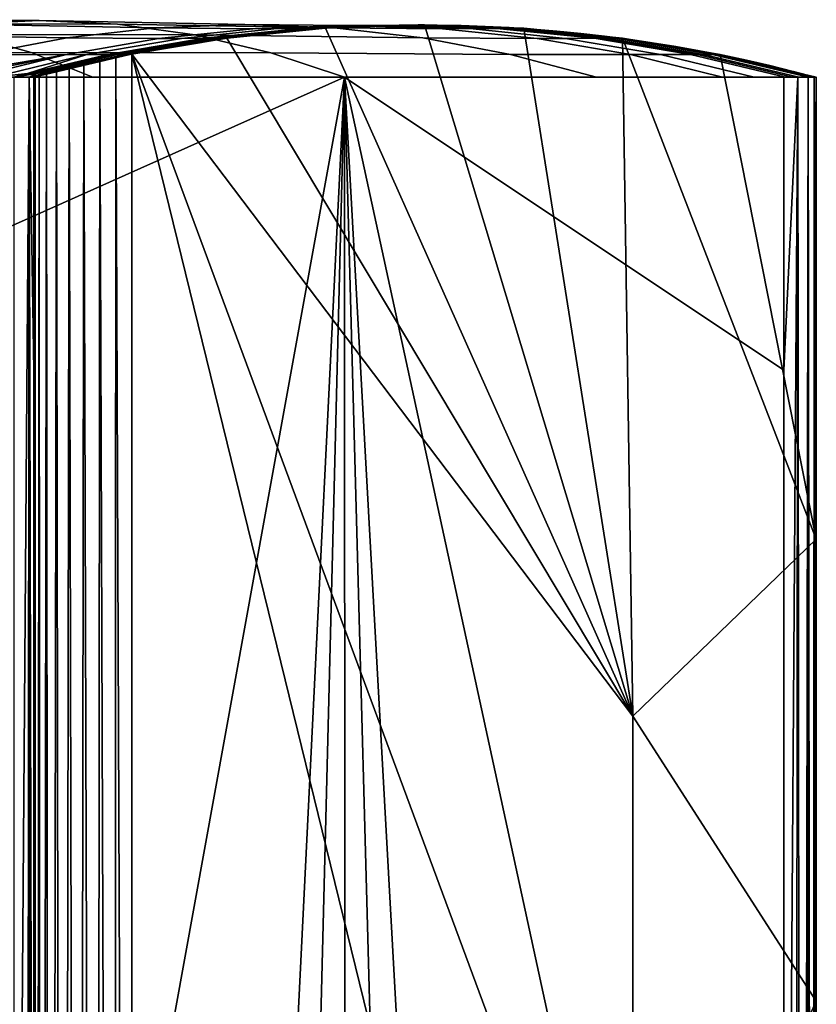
# Model space of a CAD drawing. Header units: millimetres. Extents: x 2387 to 13955, y -4964 to 364.
# Tile 215 of 256: x 12101 to 12182, y -2870 to -2769. Entities that reach past the tile are written whole.
import ezdxf

# ---------------------------------------------------------------- set-up
doc = ezdxf.new("R2010")
doc.units = ezdxf.units.MM
doc.header["$MEASUREMENT"] = 0
doc.layers.add('limbo', color=7, linetype='Continuous', true_color=0x000000)
doc.layers.add('sistema 2', color=7, linetype='Continuous', true_color=0x000000)

msp = doc.modelspace()

# ---------------------------------------------------------------- linework, layer by layer
at = {"layer": 'limbo'}
for points in [[(12102.27, -2775.34, 254.07), (12104.64, -2774.71, 254.07), (12107.02, -2774.12, 254.07), (12109.42, -2773.57, 254.07), (12111.81, -2773.06, 254.07), (12114.22, -2772.59, 254.07), (12116.64, -2772.16, 254.07), (12119.06, -2771.77, 254.07), (12121.48, -2771.41, 254.07), (12123.92, -2771.1, 254.07), (12126.36, -2770.82, 254.07), (12128.8, -2770.58, 254.07), (12131.24, -2770.39, 254.07), (12133.69, -2770.23, 254.07), (12136.14, -2770.11, 254.07), (12138.59, -2770.03, 254.07), (12141.04, -2769.99, 254.07), (12143.5, -2769.99, 254.07), (12145.95, -2770.03, 254.07), (12148.4, -2770.11, 254.07), (12150.85, -2770.23, 254.07), (12153.3, -2770.39, 254.07), (12155.74, -2770.58, 254.07), (12158.19, -2770.82, 254.07), (12160.62, -2771.1, 254.07), (12163.06, -2771.41, 254.07), (12165.48, -2771.77, 254.07), (12167.91, -2772.16, 254.07), (12170.32, -2772.59, 254.07), (12172.73, -2773.06, 254.07), (12175.13, -2773.57, 254.07), (12177.52, -2774.12, 254.07), (12179.9, -2774.71, 254.07), (12182.27, -2775.34, 254.07), (12182.27, -3153.2, 254.07)], [(12102.27, -3184.62, 254.07), (12102.27, -2775.34, 254.07)]]:
    msp.add_polyline3d(points, dxfattribs=at)
for points in [[(12182.27, -2787.14, 254.07), (12182.27, -2775.34, 254.07), (12182.27, -2775.34, 234.07), (12182.27, -2787.14, 234.07)], [(12182.27, -2787.14, 254.07), (12182.27, -2787.14, 234.07), (12182.27, -2775.34, 234.07), (12182.27, -2775.34, 254.07)], [(12182.27, -2798.95, 254.07), (12182.27, -2787.14, 254.07), (12182.27, -2787.14, 234.07), (12182.27, -2798.95, 234.07)], [(12182.27, -2798.95, 254.07), (12182.27, -2798.95, 234.07), (12182.27, -2787.14, 234.07), (12182.27, -2787.14, 254.07)], [(12182.27, -2810.76, 254.07), (12182.27, -2798.95, 254.07), (12182.27, -2798.95, 234.07), (12182.27, -2810.76, 234.07)], [(12182.27, -2810.76, 254.07), (12182.27, -2810.76, 234.07), (12182.27, -2798.95, 234.07), (12182.27, -2798.95, 254.07)], [(12182.27, -2822.57, 254.07), (12182.27, -2810.76, 254.07), (12182.27, -2810.76, 234.07), (12182.27, -2822.57, 234.07)], [(12182.27, -2822.57, 254.07), (12182.27, -2822.57, 234.07), (12182.27, -2810.76, 234.07), (12182.27, -2810.76, 254.07)], [(12182.27, -2834.38, 254.07), (12182.27, -2822.57, 254.07), (12182.27, -2822.57, 234.07), (12182.27, -2834.38, 234.07)], [(12182.27, -2834.38, 254.07), (12182.27, -2834.38, 234.07), (12182.27, -2822.57, 234.07), (12182.27, -2822.57, 254.07)], [(12182.27, -2846.18, 254.07), (12182.27, -2834.38, 254.07), (12182.27, -2834.38, 234.07), (12182.27, -2846.18, 234.07)], [(12182.27, -2846.18, 254.07), (12182.27, -2846.18, 234.07), (12182.27, -2834.38, 234.07), (12182.27, -2834.38, 254.07)], [(12182.27, -2857.99, 254.07), (12182.27, -2846.18, 254.07), (12182.27, -2846.18, 234.07), (12182.27, -2857.99, 234.07)], [(12182.27, -2857.99, 254.07), (12182.27, -2857.99, 234.07), (12182.27, -2846.18, 234.07), (12182.27, -2846.18, 254.07)], [(12182.27, -2869.8, 254.07), (12182.27, -2857.99, 254.07), (12182.27, -2857.99, 234.07), (12182.27, -2869.8, 234.07)], [(12182.27, -2869.8, 254.07), (12182.27, -2869.8, 234.07), (12182.27, -2857.99, 234.07), (12182.27, -2857.99, 254.07)], [(12182.27, -2881.61, 254.07), (12182.27, -2869.8, 254.07), (12182.27, -2869.8, 234.07), (12182.27, -2881.61, 234.07)], [(12182.27, -2881.61, 254.07), (12182.27, -2881.61, 234.07), (12182.27, -2869.8, 234.07), (12182.27, -2869.8, 254.07)]]:
    msp.add_3dface(points, dxfattribs=at)
at = {"layer": 'sistema 2'}
for points in [[(12081.75, -2769.45, 673.31), (12102.79, -2769.53, 576.08), (12094.78, -2769.91, 576.08), (12074.88, -2769.84, 673.27)], [(12088.61, -2769.84, 673.34), (12110.8, -2769.91, 576.08), (12102.79, -2769.53, 576.08), (12081.75, -2769.45, 673.31)], [(12094.78, -2769.91, 576.08), (12114.69, -2770.29, 478.88), (12105.62, -2771.31, 478.91), (12086.85, -2771.01, 576.08)], [(12095.38, -2770.96, 673.37), (12118.73, -2771.01, 576.08), (12110.8, -2769.91, 576.08), (12088.61, -2769.84, 673.34)], [(12102.79, -2769.53, 576.08), (12123.82, -2769.94, 478.84), (12114.69, -2770.29, 478.88), (12094.78, -2769.91, 576.08)], [(12110.8, -2769.91, 576.08), (12132.96, -2770.29, 478.81), (12123.82, -2769.94, 478.84), (12102.79, -2769.53, 576.08)], [(12114.69, -2770.29, 478.88), (12124.64, -2770.38, 430.28), (12115, -2771.38, 430.33), (12105.62, -2771.31, 478.91)], [(12118.73, -2771.01, 576.08), (12142.04, -2771.31, 478.78), (12132.96, -2770.29, 478.81), (12110.8, -2769.91, 576.08)], [(12123.82, -2769.94, 478.84), (12134.34, -2770.04, 430.23), (12124.64, -2770.38, 430.28), (12114.69, -2770.29, 478.88)], [(12124.64, -2770.38, 430.28), (12127.13, -2770.37, 418.13), (12117.35, -2771.38, 418.18), (12115, -2771.38, 430.33)], [(12127.13, -2770.37, 418.13), (12129.62, -2770.35, 405.98), (12119.69, -2771.36, 406.04), (12117.35, -2771.38, 418.18)], [(12129.62, -2770.35, 405.98), (12130.2, -2770.34, 402.93), (12120.24, -2771.35, 402.99), (12119.69, -2771.36, 406.04)], [(12130.2, -2770.34, 402.93), (12130.7, -2770.34, 399.87), (12120.71, -2771.35, 399.94), (12120.24, -2771.35, 402.99)], [(12130.7, -2770.34, 399.87), (12131.48, -2770.33, 393.72), (12121.45, -2771.34, 393.79), (12120.71, -2771.35, 399.94)], [(12131.48, -2770.33, 393.72), (12131.94, -2770.33, 387.53), (12121.89, -2771.34, 387.62), (12121.45, -2771.34, 393.79)], [(12132.1, -2770.33, 381.32), (12122.04, -2771.34, 381.43), (12121.89, -2771.34, 387.62), (12131.94, -2770.33, 387.53)], [(12132.08, -2770.33, -13.69), (12163.52, -2840.66, -13.69), (12122, -2771.34, -13.69)], [(12132.08, -2770.33, 183.82), (12122, -2771.34, 183.87), (12122.04, -2771.34, 381.43), (12132.1, -2770.33, 381.32)], [(12122, -2771.34, -13.69), (12122, -2771.34, 183.87), (12132.08, -2770.33, 183.82), (12132.08, -2770.33, -13.69)], [(12132.96, -2770.29, 478.81), (12144.05, -2770.38, 430.18), (12134.34, -2770.04, 430.23), (12123.82, -2769.94, 478.84)], [(12134.34, -2770.04, 430.23), (12136.97, -2770.04, 418.07), (12127.13, -2770.37, 418.13), (12124.64, -2770.38, 430.28)], [(12136.97, -2770.04, 418.07), (12139.6, -2770.01, 405.92), (12129.62, -2770.35, 405.98), (12127.13, -2770.37, 418.13)], [(12139.6, -2770.01, 405.92), (12140.21, -2770.01, 402.87), (12130.2, -2770.34, 402.93), (12129.62, -2770.35, 405.98)], [(12140.21, -2770.01, 402.87), (12140.74, -2770, 399.81), (12130.7, -2770.34, 399.87), (12130.2, -2770.34, 402.93)], [(12140.74, -2770, 399.81), (12141.56, -2769.99, 393.64), (12131.48, -2770.33, 393.72), (12130.7, -2770.34, 399.87)], [(12141.56, -2769.99, 393.64), (12142.05, -2769.99, 387.44), (12131.94, -2770.33, 387.53), (12131.48, -2770.33, 393.72)], [(12131.94, -2770.33, 387.53), (12142.05, -2769.99, 387.44), (12142.22, -2769.99, 381.21), (12132.1, -2770.33, 381.32)], [(12163.52, -2840.66, -13.69), (12132.08, -2770.33, -13.69), (12142.22, -2769.99, -13.69)], [(12142.22, -2769.99, 183.76), (12142.22, -2769.99, -13.69), (12132.08, -2770.33, -13.69), (12132.08, -2770.33, 183.82)], [(12132.1, -2770.33, 381.32), (12142.22, -2769.99, 381.21), (12142.22, -2769.99, 183.76), (12132.08, -2770.33, 183.82)], [(12142.04, -2771.31, 478.78), (12153.71, -2771.38, 430.13), (12144.05, -2770.38, 430.18), (12132.96, -2770.29, 478.81)], [(12144.05, -2770.38, 430.18), (12146.83, -2770.37, 418.02), (12136.97, -2770.04, 418.07), (12134.34, -2770.04, 430.23)], [(12146.83, -2770.37, 418.02), (12149.6, -2770.35, 405.86), (12139.6, -2770.01, 405.92), (12136.97, -2770.04, 418.07)], [(12149.6, -2770.35, 405.86), (12150.24, -2770.34, 402.81), (12140.21, -2770.01, 402.87), (12139.6, -2770.01, 405.92)], [(12150.24, -2770.34, 402.81), (12150.8, -2770.34, 399.74), (12140.74, -2770, 399.81), (12140.21, -2770.01, 402.87)], [(12150.8, -2770.34, 399.74), (12151.66, -2770.33, 393.56), (12141.56, -2769.99, 393.64), (12140.74, -2770, 399.81)], [(12151.66, -2770.33, 393.56), (12152.18, -2770.32, 387.34), (12142.05, -2769.99, 387.44), (12141.56, -2769.99, 393.64)], [(12152.35, -2770.32, 381.1), (12142.22, -2769.99, 381.21), (12142.05, -2769.99, 387.44), (12152.18, -2770.32, 387.34)], [(12152.35, -2770.32, -13.69), (12163.52, -2840.66, -13.69), (12142.22, -2769.99, -13.69)], [(12142.22, -2769.99, -13.69), (12142.22, -2769.99, 183.76), (12152.35, -2770.32, 183.71), (12152.35, -2770.32, -13.69)], [(12152.35, -2770.32, 183.71), (12142.22, -2769.99, 183.76), (12142.22, -2769.99, 381.21), (12152.35, -2770.32, 381.1)], [(12153.71, -2771.38, 430.13), (12156.63, -2771.37, 417.97), (12146.83, -2770.37, 418.02), (12144.05, -2770.38, 430.18)], [(12156.63, -2771.37, 417.97), (12159.55, -2771.35, 405.8), (12149.6, -2770.35, 405.86), (12146.83, -2770.37, 418.02)], [(12159.55, -2771.35, 405.8), (12160.23, -2771.35, 402.75), (12150.24, -2770.34, 402.81), (12149.6, -2770.35, 405.86)], [(12160.23, -2771.35, 402.75), (12160.81, -2771.34, 399.68), (12150.8, -2770.34, 399.74), (12150.24, -2770.34, 402.81)], [(12160.81, -2771.34, 399.68), (12161.71, -2771.34, 393.49), (12151.66, -2770.33, 393.56), (12150.8, -2770.34, 399.74)], [(12161.71, -2771.34, 393.49), (12162.26, -2771.33, 387.25), (12152.18, -2770.32, 387.34), (12151.66, -2770.33, 393.56)], [(12162.44, -2771.33, 380.99), (12152.35, -2770.32, 381.1), (12152.18, -2770.32, 387.34), (12162.26, -2771.33, 387.25)], [(12163.52, -2840.66, -13.69), (12152.35, -2770.32, -13.69), (12162.44, -2771.33, -13.69)], [(12162.44, -2771.33, 183.65), (12162.44, -2771.33, -13.69), (12152.35, -2770.32, -13.69), (12152.35, -2770.32, 183.71)], [(12152.35, -2770.32, 381.1), (12162.44, -2771.33, 380.99), (12162.44, -2771.33, 183.65), (12152.35, -2770.32, 183.71)], [(12086.85, -2771.01, 576.08), (12105.62, -2771.31, 478.91), (12096.68, -2773, 478.94), (12079.07, -2772.83, 576.08)], [(12089.67, -2772.91, 722.07), (12101.97, -2772.81, 673.41), (12095.38, -2770.96, 673.37), (12083.67, -2771.14, 722.02)], [(12101.97, -2772.81, 673.41), (12126.5, -2772.83, 576.07), (12118.73, -2771.01, 576.08), (12095.38, -2770.96, 673.37)], [(12105.62, -2771.31, 478.91), (12115, -2771.38, 430.33), (12105.47, -2773.04, 430.37), (12096.68, -2773, 478.94)], [(12115, -2771.38, 430.33), (12117.35, -2771.38, 418.18), (12107.67, -2773.03, 418.23), (12105.47, -2773.04, 430.37)], [(12117.35, -2771.38, 418.18), (12119.69, -2771.36, 406.04), (12109.86, -2773.02, 406.09), (12107.67, -2773.03, 418.23)], [(12119.69, -2771.36, 406.04), (12120.24, -2771.35, 402.99), (12110.38, -2773.02, 403.05), (12109.86, -2773.02, 406.09)], [(12120.24, -2771.35, 402.99), (12120.71, -2771.35, 399.94), (12110.83, -2773.02, 400), (12110.38, -2773.02, 403.05)], [(12120.71, -2771.35, 399.94), (12121.45, -2771.34, 393.79), (12111.53, -2773.01, 393.87), (12110.83, -2773.02, 400)], [(12121.45, -2771.34, 393.79), (12121.89, -2771.34, 387.62), (12111.94, -2773.01, 387.71), (12111.53, -2773.01, 393.87)], [(12122.04, -2771.34, 381.43), (12112.08, -2773.01, 381.54), (12111.94, -2773.01, 387.71), (12121.89, -2771.34, 387.62)], [(12122, -2771.34, -13.69), (12112.27, -2772.97, -13.69), (12112.02, -2773.02, 183.93), (12122, -2771.34, 183.87)], [(12112.08, -2773.01, 381.54), (12122.04, -2771.34, 381.43), (12122, -2771.34, 183.87), (12112.02, -2773.02, 183.93)], [(12122, -2771.34, -13.69), (12163.52, -2840.66, -13.69), (12112.27, -2772.97, -13.69)], [(12126.5, -2772.83, 576.07), (12151.01, -2773, 478.75), (12142.04, -2771.31, 478.78), (12118.73, -2771.01, 576.08)], [(12151.01, -2773, 478.75), (12163.28, -2773.03, 430.08), (12153.71, -2771.38, 430.13), (12142.04, -2771.31, 478.78)], [(12163.28, -2773.03, 430.08), (12166.34, -2773.03, 417.92), (12156.63, -2771.37, 417.97), (12153.71, -2771.38, 430.13)], [(12166.34, -2773.03, 417.92), (12169.41, -2773.02, 405.75), (12159.55, -2771.35, 405.8), (12156.63, -2771.37, 417.97)], [(12169.41, -2773.02, 405.75), (12170.12, -2773.02, 402.69), (12160.23, -2771.35, 402.75), (12159.55, -2771.35, 405.8)], [(12170.12, -2773.02, 402.69), (12170.73, -2773.01, 399.61), (12160.81, -2771.34, 399.68), (12160.23, -2771.35, 402.75)], [(12170.73, -2773.01, 399.61), (12171.67, -2773.01, 393.41), (12161.71, -2771.34, 393.49), (12160.81, -2771.34, 399.68)], [(12171.67, -2773.01, 393.41), (12172.24, -2773.01, 387.16), (12162.26, -2771.33, 387.25), (12161.71, -2771.34, 393.49)], [(12172.43, -2773.01, 380.89), (12162.44, -2771.33, 380.99), (12162.26, -2771.33, 387.25), (12172.24, -2773.01, 387.16)], [(12163.52, -2840.66, -13.69), (12162.44, -2771.33, -13.69), (12182.27, -2822.57, -13.69)], [(12172.43, -2773.01, -13.69), (12182.27, -2822.57, -13.69), (12162.44, -2771.33, -13.69)], [(12172.43, -2773.01, 183.6), (12172.43, -2773.01, -13.69), (12162.44, -2771.33, -13.69), (12162.44, -2771.33, 183.65)], [(12172.43, -2773.01, 183.6), (12162.44, -2771.33, 183.65), (12162.44, -2771.33, 380.99), (12172.43, -2773.01, 380.89)], [(12095.4, -2775.34, 722.12), (12108.28, -2775.34, 673.44), (12101.97, -2772.81, 673.41), (12089.67, -2772.91, 722.07)], [(12105.47, -2773.04, 430.37), (12092, -2775.34, 454.7), (12096.68, -2773, 478.94)], [(12092, -2775.34, 454.7), (12105.47, -2773.04, 430.37), (12094.05, -2775.34, 442.56)], [(12096.09, -2775.34, 430.42), (12094.05, -2775.34, 442.56), (12105.47, -2773.04, 430.37)], [(12098.14, -2775.34, 418.29), (12096.09, -2775.34, 430.42), (12105.47, -2773.04, 430.37), (12107.67, -2773.03, 418.23)], [(12101.61, -2774.95, 406.14), (12098.14, -2775.34, 418.29), (12107.67, -2773.03, 418.23)], [(12101.61, -2774.95, 406.14), (12109.86, -2773.02, 406.09), (12110.38, -2773.02, 403.05), (12102.1, -2774.95, 403.1)], [(12101.61, -2774.95, 406.14), (12107.67, -2773.03, 418.23), (12109.86, -2773.02, 406.09)], [(12108.28, -2775.34, 673.44), (12134.04, -2775.34, 576.07), (12126.5, -2772.83, 576.07), (12101.97, -2772.81, 673.41)], [(12102.1, -2774.95, 403.1), (12110.38, -2773.02, 403.05), (12110.83, -2773.02, 400), (12102.53, -2774.95, 400.05)], [(12102.27, -2775.34, 285.31), (12112.08, -2773.01, 381.54), (12112.02, -2773.02, 183.93)], [(12112.08, -2773.01, 381.54), (12102.27, -2775.34, 285.31), (12102.27, -2775.34, 381.65)], [(12105.03, -2774.58, 387.77), (12111.94, -2773.01, 387.71), (12112.08, -2773.01, 381.54), (12102.27, -2775.34, 381.65)], [(12107.38, -2774.04, -12.41), (12102.27, -2775.34, 92.65), (12112.02, -2773.02, 183.93)], [(12112.02, -2773.02, 183.93), (12102.27, -2775.34, 188.98), (12102.27, -2775.34, 285.31)], [(12112.02, -2773.02, 183.93), (12102.27, -2775.34, 92.65), (12102.27, -2775.34, 188.98)], [(12111.53, -2773.01, 393.87), (12104.63, -2774.58, 393.92), (12102.53, -2774.95, 400.05), (12110.83, -2773.02, 400)], [(12111.94, -2773.01, 387.71), (12105.03, -2774.58, 387.77), (12104.63, -2774.58, 393.92), (12111.53, -2773.01, 393.87)], [(12107.38, -2774.04, -12.41), (12112.02, -2773.02, 183.93), (12109, -2773.67, -13.14)], [(12110.66, -2773.31, -13.56), (12109, -2773.67, -13.14), (12112.02, -2773.02, 183.93)], [(12110.45, -3184.62, -13.52), (12109, -2773.67, -13.14), (12110.66, -2773.31, -13.56)], [(12112.27, -3184.62, -13.69), (12110.45, -3184.62, -13.52), (12110.66, -2773.31, -13.56)], [(12110.66, -2773.31, -13.56), (12112.27, -2772.97, -13.69), (12112.27, -3184.62, -13.69)], [(12110.66, -2773.31, -13.56), (12112.02, -2773.02, 183.93), (12112.27, -2772.97, -13.69)], [(12112.27, -2772.97, -13.69), (12163.52, -2911.32, -13.69), (12163.52, -2981.99, -13.69)], [(12112.27, -2772.97, -13.69), (12163.52, -2840.66, -13.69), (12163.52, -2911.32, -13.69)], [(12112.27, -3184.62, -13.69), (12112.27, -2772.97, -13.69), (12163.52, -2981.99, -13.69)], [(12134.04, -2775.34, 576.07), (12159.8, -2775.34, 478.71), (12151.01, -2773, 478.75), (12126.5, -2772.83, 576.07)], [(12159.8, -2775.34, 478.71), (12172.68, -2775.34, 430.03), (12163.28, -2773.03, 430.08), (12151.01, -2773, 478.75)], [(12172.68, -2775.34, 430.03), (12175.9, -2775.34, 417.86), (12166.34, -2773.03, 417.92), (12163.28, -2773.03, 430.08)], [(12175.9, -2775.34, 417.86), (12179.12, -2775.34, 405.69), (12169.41, -2773.02, 405.75), (12166.34, -2773.03, 417.92)], [(12179.12, -2775.34, 405.69), (12179.85, -2775.34, 402.63), (12170.12, -2773.02, 402.69), (12169.41, -2773.02, 405.75)], [(12179.85, -2775.34, 402.63), (12180.49, -2775.34, 399.55), (12170.73, -2773.01, 399.61), (12170.12, -2773.02, 402.69)], [(12180.49, -2775.34, 399.55), (12181.48, -2775.34, 393.34), (12171.67, -2773.01, 393.41), (12170.73, -2773.01, 399.61)], [(12181.48, -2775.34, 393.34), (12182.07, -2775.34, 387.07), (12172.24, -2773.01, 387.16), (12171.67, -2773.01, 393.41)], [(12182.27, -2775.34, 380.78), (12172.43, -2773.01, 380.89), (12172.24, -2773.01, 387.16), (12182.07, -2775.34, 387.07)], [(12172.43, -2773.01, -13.69), (12182.27, -2775.34, -13.69), (12182.27, -2822.57, -13.69)], [(12182.27, -2775.34, 110.19), (12182.27, -2775.34, -13.69), (12172.43, -2773.01, -13.69)], [(12182.27, -2775.34, 234.07), (12182.27, -2775.34, 110.19), (12172.43, -2773.01, 183.6)], [(12172.43, -2773.01, -13.69), (12172.43, -2773.01, 183.6), (12182.27, -2775.34, 110.19)], [(12182.27, -2775.34, 254.07), (12182.27, -2775.34, 234.07), (12172.43, -2773.01, 183.6)], [(12182.27, -2775.34, 254.07), (12172.43, -2773.01, 380.89), (12182.27, -2775.34, 380.78)], [(12182.27, -2775.34, 254.07), (12172.43, -2773.01, 183.6), (12172.43, -2773.01, 380.89)], [(12102.27, -2775.34, 92.65), (12107.38, -2774.04, -12.41), (12105.88, -2774.4, -11.38)], [(12104.58, -2774.73, -10.08), (12102.27, -2775.34, 92.65), (12105.88, -2774.4, -11.38)], [(12104.58, -2774.73, -10.08), (12105.88, -2774.4, -11.38), (12105.2, -3184.62, -10.76)], [(12106.8, -3184.62, -12.06), (12105.2, -3184.62, -10.76), (12105.88, -2774.4, -11.38)], [(12107.38, -2774.04, -12.41), (12106.8, -3184.62, -12.06), (12105.88, -2774.4, -11.38)], [(12108.59, -3184.62, -12.99), (12106.8, -3184.62, -12.06), (12107.38, -2774.04, -12.41)], [(12109, -2773.67, -13.14), (12108.59, -3184.62, -12.99), (12107.38, -2774.04, -12.41)], [(12110.45, -3184.62, -13.52), (12108.59, -3184.62, -12.99), (12109, -2773.67, -13.14)], [(12089.13, -2795.37, 745.79), (12134.04, -2775.34, 576.08), (12089.13, -2775.34, 745.79)], [(12134.04, -2775.34, 576.08), (12089.13, -2795.37, 745.79), (12089.13, -3022.77, 745.79)], [(12111.66, -3227.95, 660.65), (12134.04, -2775.34, 576.08), (12089.13, -3022.77, 745.79)], [(12098.14, -2775.34, 418.29), (12101.61, -2774.95, 406.14), (12100.19, -2775.34, 406.15)], [(12100.19, -2775.34, 406.15), (12101.61, -2774.95, 406.14), (12100.25, -2775.34, 405.75)], [(12102.53, -2774.95, 400.05), (12101.77, -2775.34, 393.74), (12100.25, -2775.34, 405.75)], [(12101.61, -2774.95, 406.14), (12102.1, -2774.95, 403.1), (12100.25, -2775.34, 405.75)], [(12102.53, -2774.95, 400.05), (12100.25, -2775.34, 405.75), (12102.1, -2774.95, 403.1)], [(12100.25, -2775.34, 405.75), (12101.77, -2775.34, 393.74), (12100.25, -2981.95, 405.75)], [(12101.77, -2775.34, 393.74), (12101.37, -3187.25, 397.76), (12100.25, -2981.95, 405.75)], [(12101.37, -3187.25, 397.76), (12101.77, -2775.34, 393.74), (12101.76, -3186.59, 393.74)], [(12102.05, -3185.93, 389.72), (12101.76, -3186.59, 393.74), (12101.77, -2775.34, 393.74)], [(12101.77, -2775.34, 393.74), (12105.03, -2774.58, 387.77), (12102.27, -2775.34, 381.65)], [(12102.53, -2774.95, 400.05), (12104.63, -2774.58, 393.92), (12101.77, -2775.34, 393.74)], [(12104.63, -2774.58, 393.92), (12105.03, -2774.58, 387.77), (12101.77, -2775.34, 393.74)], [(12101.77, -2775.34, 393.74), (12102.27, -2775.34, 381.65), (12102.27, -2805.34, 381.65)], [(12101.77, -2775.34, 393.74), (12102.27, -2805.34, 381.65), (12102.27, -2994.98, 381.65)], [(12102.05, -3185.93, 389.72), (12101.77, -2775.34, 393.74), (12102.27, -2994.98, 381.65)], [(12102.27, -2775.34, 92.65), (12104.58, -2774.73, -10.08), (12103.55, -2774.99, -8.58)], [(12102.82, -2775.19, -6.96), (12102.27, -2775.34, 92.65), (12103.55, -2774.99, -8.58)], [(12102.82, -2775.19, -6.96), (12102.4, -2775.3, -5.3), (12102.27, -2775.34, -3.69)], [(12102.27, -2775.34, -3.69), (12102.27, -2775.34, 92.65), (12102.82, -2775.19, -6.96)], [(12102.27, -2979.98, -3.69), (12102.27, -2775.34, -3.69), (12102.4, -2775.3, -5.3)], [(12102.4, -2775.3, -5.3), (12102.44, -3184.62, -5.51), (12102.27, -2979.98, -3.69)], [(12102.27, -2775.34, 92.65), (12102.27, -2979.98, -3.69), (12102.27, -2775.34, 188.98)], [(12102.27, -2994.98, 381.65), (12102.27, -2805.34, 381.65), (12102.27, -2775.34, 188.98)], [(12102.27, -2775.34, 381.65), (12102.27, -2775.34, 285.31), (12102.27, -2805.34, 381.65)], [(12102.27, -2775.34, 188.98), (12102.27, -2805.34, 381.65), (12102.27, -2775.34, 285.31)], [(12102.27, -2979.98, -3.69), (12102.27, -2775.34, 92.65), (12102.27, -2775.34, -3.69)], [(12102.27, -2775.34, 188.98), (12102.27, -2979.98, -3.69), (12102.27, -2994.98, 381.65)], [(12102.44, -3184.62, -5.51), (12102.4, -2775.3, -5.3), (12102.82, -2775.19, -6.96)], [(12102.82, -2775.19, -6.96), (12102.97, -3184.62, -7.37), (12102.44, -3184.62, -5.51)], [(12102.82, -2775.19, -6.96), (12103.55, -2774.99, -8.58), (12102.97, -3184.62, -7.37)], [(12102.97, -3184.62, -7.37), (12103.55, -2774.99, -8.58), (12103.9, -3184.62, -9.16)], [(12103.9, -3184.62, -9.16), (12103.55, -2774.99, -8.58), (12104.58, -2774.73, -10.08)], [(12105.2, -3184.62, -10.76), (12103.9, -3184.62, -9.16), (12104.58, -2774.73, -10.08)], [(12111.66, -3227.95, 660.65), (12122.92, -3216.74, 618.1), (12134.04, -2775.34, 576.08)], [(12134.04, -2775.34, 576.08), (12122.92, -3216.74, 618.1), (12134.17, -3205.45, 575.57)], [(12134.04, -2775.34, 576.08), (12156.57, -3182.72, 490.92), (12178.94, -2982.45, 406.36)], [(12134.04, -2775.34, 576.08), (12178.94, -2805.3, 406.36), (12178.94, -2775.34, 406.36)], [(12178.94, -2982.45, 406.36), (12178.94, -2805.3, 406.36), (12134.04, -2775.34, 576.08)], [(12145.37, -3194.13, 533.24), (12156.57, -3182.72, 490.92), (12134.04, -2775.34, 576.08)], [(12134.04, -2775.34, 576.08), (12134.17, -3205.45, 575.57), (12145.37, -3194.13, 533.24)], [(12178.94, -2982.45, 406.36), (12179.96, -3158.54, 402.17), (12180.39, -2775.34, 400.06)], [(12178.94, -2982.45, 406.36), (12180.39, -2775.34, 400.06), (12178.94, -2805.3, 406.36)], [(12178.94, -2805.3, 406.36), (12180.39, -2775.34, 400.06), (12178.94, -2775.34, 406.36)], [(12179.96, -3158.54, 402.17), (12180.79, -3157.47, 397.94), (12180.39, -2775.34, 400.06)], [(12180.39, -2775.34, 400.06), (12180.79, -3157.47, 397.94), (12181.44, -2775.34, 393.68)], [(12181.44, -3156.4, 393.67), (12181.44, -2775.34, 393.68), (12180.79, -3157.47, 397.94)], [(12181.9, -3155.33, 389.39), (12181.44, -2775.34, 393.68), (12181.44, -3156.4, 393.67)], [(12181.9, -3155.33, 389.39), (12182.06, -2775.34, 387.23), (12181.44, -2775.34, 393.68)], [(12181.9, -3155.33, 389.39), (12182.18, -3154.26, 385.09), (12182.06, -2775.34, 387.23)], [(12182.06, -2775.34, 387.23), (12182.27, -2979.27, 380.78), (12182.27, -2805.34, 380.78)], [(12182.27, -2805.34, 380.78), (12182.27, -2775.34, 380.78), (12182.06, -2775.34, 387.23)], [(12182.18, -3154.26, 385.09), (12182.27, -2979.27, 380.78), (12182.06, -2775.34, 387.23)], [(12182.27, -2869.8, -13.69), (12182.27, -2775.34, 110.19), (12182.27, -2917.03, -13.69)], [(12182.27, -2775.34, 110.19), (12182.27, -2822.57, -13.69), (12182.27, -2775.34, -13.69)], [(12182.27, -2917.03, -13.69), (12182.27, -2775.34, 110.19), (12182.27, -2964.27, -13.69)], [(12182.27, -2869.8, -13.69), (12182.27, -2822.57, -13.69), (12182.27, -2775.34, 110.19)], [(12182.27, -2775.34, 234.07), (12182.27, -2979.27, 380.78), (12182.27, -2964.27, -13.69)], [(12182.27, -2805.34, 380.78), (12182.27, -2775.34, 254.07), (12182.27, -2775.34, 380.78)], [(12182.27, -2979.27, 380.78), (12182.27, -2775.34, 234.07), (12182.27, -2775.34, 254.07)], [(12182.27, -2775.34, 254.07), (12182.27, -2805.34, 380.78), (12182.27, -2979.27, 380.78)], [(12182.27, -2775.34, 234.07), (12182.27, -2964.27, -13.69), (12182.27, -2775.34, 110.19)], [(12182.27, -2869.8, -13.69), (12163.52, -2840.66, -13.69), (12182.27, -2822.57, -13.69)], [(12163.52, -2911.32, -13.69), (12163.52, -2840.66, -13.69), (12182.27, -2869.8, -13.69)], [(12182.27, -2917.03, -13.69), (12163.52, -2911.32, -13.69), (12182.27, -2869.8, -13.69)]]:
    msp.add_3dface(points, dxfattribs=at)

doc.saveas('drawing.dxf')
